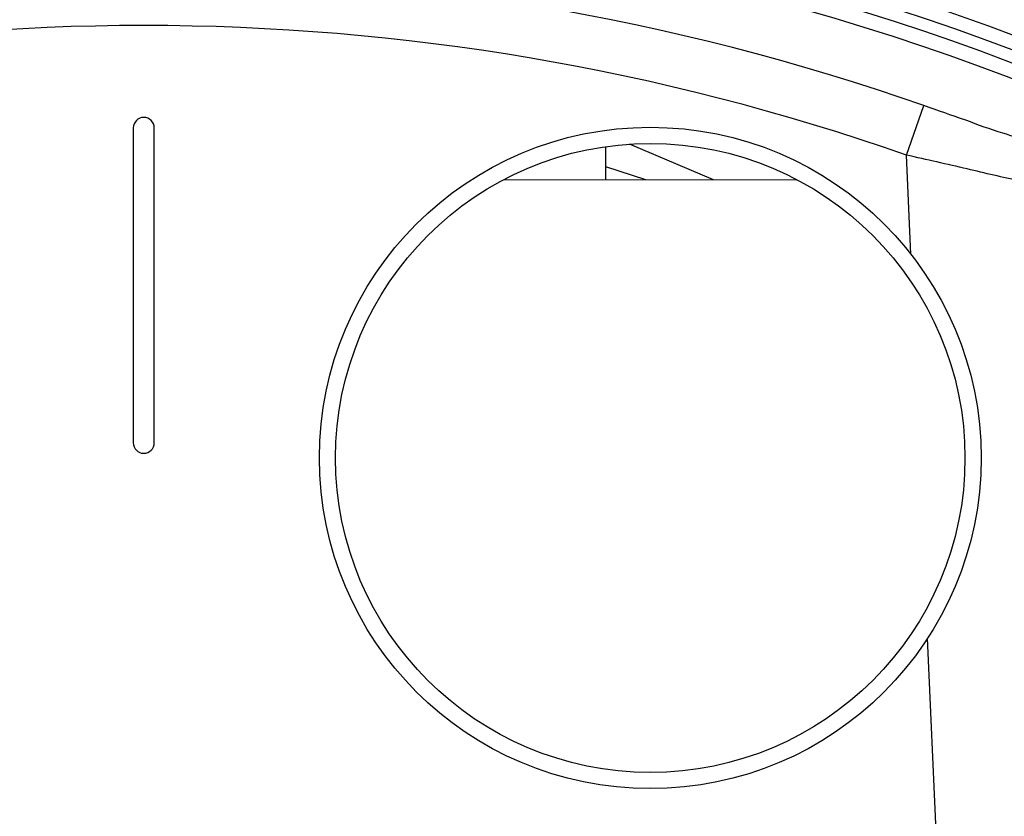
# Model space of a CAD drawing. Header units: millimetres. Extents: x 0 to 297, y 0 to 210.
# Tile 18 of 23: x 248.45 to 257.83, y 173.6 to 181.19. Entities that reach past the tile are written whole.
import ezdxf

# ---------------------------------------------------------------- set-up
doc = ezdxf.new("R2010")
doc.units = ezdxf.units.MM
doc.header["$LTSCALE"] = 16.335
doc.layers.get('0').update_dxf_attribs({"linetype": 'CONTINUOUS'})
doc.layers.add('AXES_REF', color=7, linetype='CONTINUOUS')

msp = doc.modelspace()

# ---------------------------------------------------------------- linework, layer by layer
at = {"color": 9, "linetype": 'Continuous'}
for p, q in [((256.8942, 179.8999), (257.0592, 180.3712)), ((256.9354, 178.9564), (256.8942, 179.8999)), ((257.6194, 163.2898), (257.0952, 175.2973))]:
    msp.add_line(p, q, dxfattribs=at)
at = {"color": 7, "linetype": 'Continuous'}
for p, q in [((249.5328, 180.1591), (249.5328, 177.1591)), ((249.7328, 177.1591), (249.7328, 180.1591)), ((254.0328, 179.6658), (254.0328, 179.981)), ((255.0581, 179.6641), (254.2558, 180.0044)), ((254.4123, 179.6651), (254.0328, 179.7895)), ((253.0618, 179.6673), (255.8566, 179.6628))]:
    msp.add_line(p, q, dxfattribs=at)
for radius in [23.39, 23.14]:
    msp.add_circle((249.6328, 159.1591), radius, dxfattribs=at)
at = {"color": 9, "linetype": 'Continuous'}
msp.add_circle((249.6328, 159.1591), 23.2576, dxfattribs=at)
at = {"color": 7, "linetype": 'Continuous'}
for centre, radius, start, end in [((249.6328, 159.1591), 23, 262.15697, 262.09551), ((249.6328, 180.1591), 0.1, 0, 180), ((249.6328, 177.1591), 0.1, 180, 360)]:
    msp.add_arc(centre, radius, start, end, dxfattribs=at)
at = {"color": 9, "linetype": 'Continuous'}
for radius, start, end in [(22.4746, 70.70469, 109.29531), (21.9752, 70.70469, 109.29531), (22.8781, 278.86596, 66.41273)]:
    msp.add_arc((249.6328, 159.1591), radius, start, end, dxfattribs=at)
for points, knots in [([(258.1969, 179.9948), (258.1565, 179.9855), (258.0246, 180.0479), (257.7816, 180.1114), (257.4425, 180.2388), (257.192, 180.3247), (257.0592, 180.3712)], [0, 0, 0, 0, 0.103731, 0.334818, 0.648101, 1, 1, 1, 1]), ([(258.5047, 179.5547), (258.4503, 179.5449), (258.2712, 179.5998), (257.9296, 179.6571), (257.4471, 179.7753), (257.0867, 179.8559), (256.8942, 179.8999)], [0, 0, 0, 0, 0.100717, 0.326216, 0.640481, 1, 1, 1, 1])]:
    msp.add_open_spline(points, degree=3, knots=knots, dxfattribs=at)
at = {"layer": 'AXES_REF', "color": 7, "linetype": 'Continuous'}
for radius in [3.15, 2.996]:
    msp.add_circle((254.4548, 177.0151), radius, dxfattribs=at)

doc.saveas('drawing.dxf')
